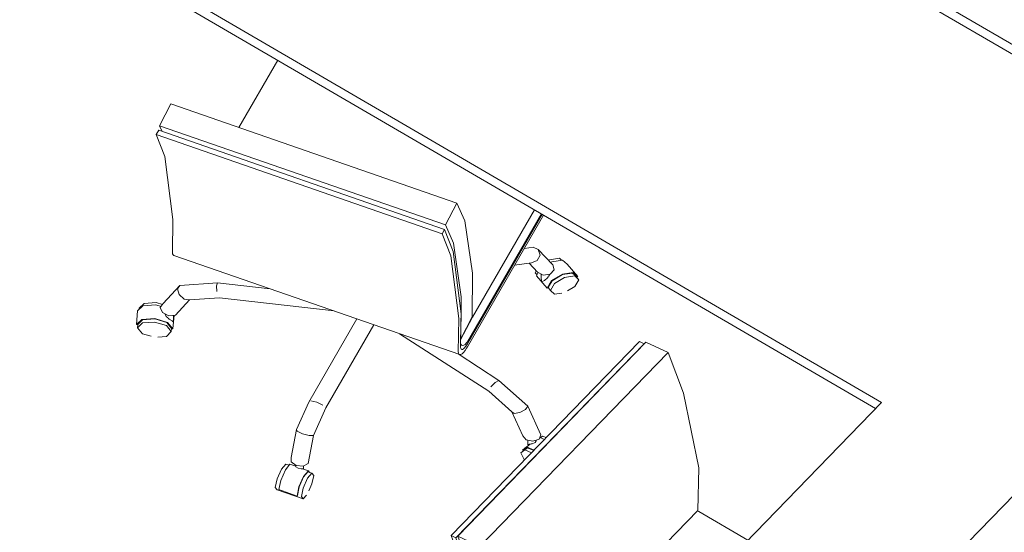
# Model space of a CAD drawing. Header units: millimetres. Extents: x -21126 to 28102, y -1237 to 9397.
# Tile 210 of 226: x 18581 to 20183, y 1792 to 2626. Entities that reach past the tile are written whole.
import ezdxf

# ---------------------------------------------------------------- set-up
doc = ezdxf.new("R2010")
doc.units = ezdxf.units.MM
doc.header["$MEASUREMENT"] = 0
doc.linetypes.add('Wipeout_Contour', pattern=[1000, 0, -1000])
for name, color, linetype in [('Nuevo_08_E_Envans secs', 7, 'Continuous'), ('Nuevo_09_EI_Mobiliari cuines', 7, 'Continuous'), ('Nuevo_09_EI_Mobiliari general', 7, 'Continuous')]:
    doc.layers.add(name, color=color, linetype=linetype)
for name, color, linetype, lineweight in [('Nuevo_09_EI_Mobiliari cuines_Pluma_Nº__1', 7, 'Continuous', 5), ('Nuevo_09_EI_Mobiliari cuines_Pluma_Nº__24', 252, 'Continuous', 5), ('Nuevo_09_EI_Mobiliari general_Pluma_Nº__1', 7, 'Continuous', 5)]:
    doc.layers.add(name, color=color, linetype=linetype, lineweight=lineweight)

# ---------------------------------------------------------------- blocks, each defined once
blk = doc.blocks.new('Elem Sección_154_2', base_point=(6815.6, 8903))
at = {"layer": 'Nuevo_09_EI_Mobiliari general_Pluma_Nº__1', "color": 7, "linetype": 'Continuous', "lineweight": 5}
for p, q in [((19283.2, 1787.1), (19589.6, 2102.6)), ((19290.5, 1783.3), (19596.9, 2098.8)), ((19293.6, 1786.1), (19599.9, 2101.6)), ((19589.6, 2102.6), (19596.9, 2098.8)), ((19596.9, 2098.8), (19597, 2098.5)), ((19599.9, 2101.6), (19635.9, 2084.4)), ((19329.5, 1768.9), (19635.9, 2084.4)), ((19635.9, 2084.4), (19661.2, 2018.5)), ((19661.2, 2018.5), (19686, 1896.9)), ((19686, 1896.9), (19684.5, 1827.9)), ((19378.2, 1512.4), (19684.5, 1827.9)), ((19683.5, 1826.9), (19685.7, 1825.9)), ((19685.7, 1825.9), (19765.6, 1779.4)), ((19310.4, 1711.2), (19283.2, 1787.1)), ((19283.2, 1787.1), (19290.5, 1783.3)), ((19290.5, 1783.3), (19317.7, 1707.6)), ((19319.1, 1718.9), (19293.6, 1786.1)), ((19293.6, 1786.1), (19329.5, 1768.9)), ((19329.5, 1768.9), (19354.9, 1702.9)), ((19343.8, 1595.5), (19319.1, 1718.9)), ((19336, 1571.6), (19310.4, 1711.2)), ((19317.7, 1707.6), (19343.2, 1568.2)), ((19354.9, 1702.9), (19379.7, 1581.4)), ((19343.1, 1568.9), (19343.8, 1595.5)), ((19334.2, 1520.1), (19336, 1571.6)), ((19379.7, 1581.4), (19378.2, 1512.4)), ((19343.2, 1568.2), (19341.5, 1516.6)), ((19342.4, 1544.9), (19343.1, 1568.9)), ((19342, 1529.7), (19342.4, 1544.9)), ((19341.3, 1528.1), (19341.4, 1528.5)), ((19341.6, 1524.1), (19341.3, 1528.1)), ((19341.4, 1528.5), (19341.8, 1528.3)), ((19341.7, 1523.7), (19341.6, 1524.1)), ((19342.8, 1519.7), (19341.7, 1523.7)), ((19341.8, 1528.3), (19379.3, 1510.4)), ((19378.2, 1512.4), (19342, 1529.7)), ((19334.8, 1517.5), (19334.2, 1520.1)), ((19336.5, 1513.1), (19334.8, 1517.5)), ((19339.1, 1508.4), (19336.5, 1513.1)), ((19342.4, 1503.7), (19339.1, 1508.4)), ((19341.5, 1516.6), (19341.9, 1514.7)), ((19341.9, 1514.7), (19343.2, 1511.4)), ((19345, 1515), (19342.8, 1519.7)), ((19343.2, 1511.4), (19345.1, 1507.9)), ((19348, 1510.1), (19345, 1515)), ((19345.1, 1507.9), (19347.6, 1504.4)), ((19351.7, 1505.1), (19348, 1510.1)), ((19379.3, 1510.4), (19459.2, 1463.9)), ((19346.3, 1499.1), (19342.4, 1503.7)), ((19350.8, 1494.7), (19346.3, 1499.1)), ((19347.6, 1504.4), (19350.6, 1500.9)), ((19350.6, 1500.9), (19353.9, 1497.6)), ((19355.6, 1490.7), (19350.8, 1494.7)), ((19356, 1500.4), (19351.7, 1505.1)), ((19353.9, 1497.6), (19357.5, 1494.6)), ((19360.7, 1487.1), (19355.6, 1490.7)), ((19360.8, 1495.8), (19356, 1500.4)), ((19357.5, 1494.6), (19361.3, 1491.9)), ((19363.4, 1493.8), (19360.8, 1495.8)), ((19361.3, 1491.9), (19363.2, 1490.8)), ((19363.2, 1490.8), (19441.3, 1445.4)), ((19443.2, 1447.3), (19363.4, 1493.8)), ((19363.2, 1485.6), (19360.7, 1487.1)), ((19438.1, 1442), (19363.2, 1485.6)), ((19394.5, 1467.4), (19403.2, 1460)), ((19411, 1455.5), (19419.7, 1452.7))]:
    blk.add_line(p, q, dxfattribs=at)
blk = doc.blocks.new('Elem Sección_161_2', base_point=(6815.6, 8903))
at = {"layer": 'Nuevo_09_EI_Mobiliari general_Pluma_Nº__1', "color": 7, "linetype": 'Continuous', "lineweight": 5}
for p, q in [((18937.6, 2450.5), (19000.9, 2559.8)), ((18808.6, 2453.4), (18827, 2488.9)), ((19292.1, 2327.5), (18827, 2488.9)), ((18812.7, 2444.2), (18808.6, 2453.4)), ((19273.7, 2292), (18808.6, 2453.4)), ((18803.3, 2439.2), (18807.1, 2446.1)), ((18817.2, 2403.2), (18803.3, 2439.2)), ((19268.4, 2277.8), (18803.3, 2439.2)), ((19272.2, 2284.8), (18807.1, 2446.1)), ((18830.3, 2301.1), (18817.2, 2403.2)), ((19273.7, 2292), (19292.1, 2327.5)), ((19292.1, 2327.5), (19305.1, 2298.8)), ((19309.4, 2098.9), (19431.1, 2309.2)), ((19433.4, 2307.9), (19309.4, 2093.7)), ((19429.8, 2310), (19309.5, 2102.1)), ((19317.6, 2142.1), (19418.6, 2316.5)), ((18829.4, 2247.1), (18830.3, 2301.1)), ((19286.8, 2262.4), (19273.7, 2292)), ((19305.1, 2298.8), (19317.8, 2213.7)), ((19268.4, 2277.8), (19272.2, 2284.8)), ((19282.3, 2241.8), (19268.4, 2277.8)), ((19272.2, 2284.8), (19286, 2248.8)), ((19299.4, 2175), (19286.8, 2262.4)), ((18829.7, 2245.3), (18829.4, 2247.1)), ((18830.6, 2243.4), (18829.7, 2245.3)), ((18831.9, 2242.6), (18830.6, 2243.4)), ((19286, 2248.8), (19299, 2147.5)), ((19416.2, 2256.1), (19402.1, 2254)), ((19424.7, 2252.1), (19416.2, 2256.1)), ((19423, 2234), (19427.6, 2242.9)), ((19427.6, 2242.9), (19424.7, 2252.1)), ((19448.5, 2227.1), (19424.7, 2252.1)), ((19297, 2081.2), (18831.9, 2242.6)), ((19295.4, 2139.7), (19282.3, 2241.8)), ((19413.7, 2230.5), (19386.1, 2226.4)), ((19423.5, 2215.3), (19409.6, 2229.9)), ((19413.7, 2230.5), (19423, 2234)), ((19441.4, 2234.6), (19442.8, 2235.5)), ((19442.8, 2235.5), (19459.1, 2238)), ((19444.7, 2231.1), (19446.5, 2232.2)), ((19446.5, 2232.2), (19464.2, 2234.9)), ((19450.5, 2218.8), (19448.5, 2227.1)), ((19459.1, 2238), (19462.7, 2234.7)), ((19464.2, 2234.9), (19471.5, 2228.1)), ((19488.9, 2208), (19471.5, 2228.1)), ((19317.8, 2213.7), (19317, 2142.4)), ((19419.8, 2214.4), (19421.5, 2217.4)), ((19422.6, 2211.2), (19419.8, 2214.4)), ((19421.6, 2209.4), (19424.7, 2214.7)), ((19423.5, 2215.3), (19432.9, 2210.4)), ((19429.3, 2207.9), (19429.3, 2212.3)), ((19432.9, 2210.4), (19444.1, 2211.9)), ((19441.2, 2208.1), (19442.7, 2210.7)), ((19442.7, 2210.7), (19442.7, 2211.7)), ((19444.1, 2211.9), (19450.5, 2218.8)), ((19446.2, 2201.6), (19463.9, 2212.1)), ((19463.9, 2211.3), (19447.3, 2201.4)), ((19463.9, 2212.1), (19481.6, 2214.8)), ((19480.5, 2213.8), (19463.9, 2211.3)), ((19487.4, 2207.5), (19480.5, 2213.8)), ((19481.6, 2214.8), (19488.9, 2208)), ((18841.8, 2193.7), (18902.8, 2198.1)), ((18902.8, 2198.1), (18901.3, 2192.9)), ((18902.8, 2198.1), (18988.3, 2188.3)), ((19438.9, 2189.3), (19421.6, 2209.4)), ((19429.3, 2207.9), (19430.2, 2199.4)), ((19430.2, 2199.4), (19434.6, 2201.8)), ((19434.6, 2201.8), (19439.7, 2205.8)), ((19438.9, 2189.3), (19446.2, 2201.6)), ((19439.7, 2205.8), (19440.8, 2207.5)), ((19447.3, 2201.4), (19440.4, 2189.8)), ((19444.6, 2185.7), (19451.3, 2197)), ((19451.3, 2197), (19467.6, 2206.8)), ((19467.6, 2206.8), (19483.9, 2209.2)), ((19483.9, 2209.2), (19490.7, 2203)), ((19490.7, 2203), (19483.9, 2191.7)), ((19490.7, 2203), (19484.3, 2210.4)), ((19488.9, 2208), (19487.4, 2207.5)), ((18814.5, 2164.1), (18841.8, 2193.7)), ((18841.8, 2193.7), (18837.8, 2188.3)), ((18837.8, 2188.3), (18840.6, 2179.1)), ((18840.6, 2179.1), (18848.6, 2171.6)), ((18901.3, 2192.9), (18901.6, 2183.6)), ((19440.4, 2189.8), (19438.9, 2189.3)), ((19444.6, 2185.7), (19440.6, 2190.3)), ((19451.3, 2179.5), (19444.6, 2185.7)), ((19463, 2181.2), (19451.3, 2179.5)), ((19483.9, 2191.7), (19472.3, 2184.7)), ((18783.5, 2164.5), (18775.4, 2156.7)), ((18802.8, 2165.9), (18783.5, 2164.5)), ((18813.4, 2162.7), (18802.8, 2165.9)), ((18814.5, 2164.1), (18809.6, 2157.7)), ((18834.3, 2145.4), (18857, 2170)), ((18848.6, 2171.6), (18857, 2170)), ((18857, 2170), (18905.8, 2173.6)), ((18905.8, 2173.6), (19092.7, 2152.1)), ((19298.5, 2106.7), (19299.4, 2175)), ((18772.8, 2152.2), (18771, 2130)), ((18781.5, 2160.7), (18772.8, 2152.2)), ((18775.4, 2156.7), (18775.3, 2154.6)), ((18802.5, 2162.2), (18781.5, 2160.7)), ((18811, 2159.6), (18802.5, 2162.2)), ((18809.6, 2157.7), (18813.3, 2149.5)), ((18813.3, 2149.5), (18823.6, 2144.4)), ((18817.5, 2147.1), (18817.5, 2147.4)), ((18817.5, 2147.1), (18819.3, 2142.9)), ((19299.1, 2146.9), (19298.7, 2122.5)), ((19299, 2147.5), (19299.1, 2146.9)), ((18779.7, 2138.5), (18771, 2130)), ((18772.7, 2129.8), (18780.9, 2137.8)), ((18780.9, 2132.8), (18772.9, 2124.9)), ((18800.7, 2140), (18779.7, 2138.5)), ((18780.9, 2137.8), (18800.7, 2139.2)), ((18800.3, 2134.2), (18780.9, 2132.8)), ((18819.7, 2128.3), (18800.3, 2134.2)), ((18821.7, 2133.6), (18800.7, 2140)), ((18800.7, 2139.2), (18820.4, 2133.2)), ((18819.3, 2142.9), (18821.8, 2140.8)), ((18820.4, 2133.2), (18828.6, 2123.3)), ((18830.3, 2123.1), (18821.7, 2133.6)), ((18822.4, 2140.3), (18824, 2138.9)), ((18823.6, 2144.4), (18834.3, 2145.4)), ((18824, 2138.9), (18829, 2136)), ((18829, 2136), (18831.2, 2134.2)), ((18832.1, 2145.2), (18830.3, 2123.1)), ((18831.2, 2134.2), (18831.2, 2145.1)), ((19051.4, 2004), (19129.7, 2139.2)), ((19294.5, 2085.7), (19295.4, 2139.7)), ((19298.4, 2105), (19317.6, 2142.1)), ((19317, 2142.4), (19298.5, 2106.7)), ((18771, 2130), (18772.7, 2129.8)), ((18773.3, 2130.4), (18772.9, 2124.9)), ((18772.9, 2124.9), (18780.9, 2115.2)), ((18780.9, 2115.2), (18794.8, 2111)), ((18827.7, 2118.6), (18819.7, 2128.3)), ((18819.7, 2110.8), (18827.7, 2118.6)), ((18828.1, 2124), (18827.7, 2118.6)), ((18828.6, 2123.3), (18830.3, 2123.1)), ((19079.1, 1994.4), (19157.4, 2129.6)), ((19344.1, 2021.5), (19198.9, 2115.2)), ((19298.7, 2122.5), (19298.4, 2105.1)), ((18805.8, 2109.8), (18819.7, 2110.8)), ((19298.1, 2104), (19298.2, 2104.6)), ((19298.3, 2100.5), (19298.1, 2104)), ((19298.2, 2104.6), (19298.4, 2105)), ((19298.4, 2100.2), (19298.2, 2092.9)), ((19298.9, 2097.9), (19298.3, 2100.5)), ((19298.4, 2105.1), (19298.4, 2100.2)), ((19298.5, 2106.7), (19298.5, 2106.7)), ((19308.1, 2100.4), (19305.7, 2097.8)), ((19309.5, 2102.1), (19308.1, 2100.4)), ((19308.4, 2097.2), (19309.4, 2098.9)), ((19294.8, 2083.9), (19294.5, 2085.7)), ((19295.7, 2082), (19294.8, 2083.9)), ((19298.2, 2092.9), (19298.5, 2091.5)), ((19301.5, 2095.8), (19298.3, 2096.9)), ((19298.5, 2091.5), (19299.1, 2090.1)), ((19300.7, 2082.5), (19298.7, 2081.3)), ((19300, 2096.3), (19298.9, 2097.9)), ((19299.1, 2090.1), (19300.1, 2089.5)), ((19301.5, 2095.8), (19300, 2096.3)), ((19300.1, 2089.5), (19301.4, 2089.6)), ((19303, 2084.6), (19300.7, 2082.5)), ((19301.4, 2089.6), (19302.9, 2090.5)), ((19303.4, 2096.3), (19301.5, 2095.8)), ((19302.9, 2090.5), (19304.6, 2092)), ((19305.5, 2087.6), (19303, 2084.6)), ((19305.7, 2097.8), (19303.4, 2096.3)), ((19304.6, 2092), (19306.4, 2094.3)), ((19308.1, 2091.5), (19305.5, 2087.6)), ((19306.4, 2094.3), (19308.4, 2097.2)), ((19309.4, 2093.7), (19308.1, 2091.5)), ((19360.6, 2039.3), (19294.2, 2082.2)), ((19297, 2081.2), (19295.7, 2082)), ((19298.7, 2081.3), (19297, 2081.2)), ((19347.3, 2028.9), (19354.6, 2035.6)), ((19354.6, 2035.6), (19360.6, 2039.3)), ((19407.9, 1997.2), (19360.6, 2039.3)), ((19381.9, 1987.9), (19344.1, 2021.5)), ((19031.5, 1959.4), (19051.4, 2004)), ((19054.7, 2006), (19064.2, 2004.1)), ((19064.2, 2004.1), (19074.3, 1999.2)), ((19059.2, 1949.8), (19079.1, 1994.4)), ((19381.9, 1987.9), (19385.5, 1985.2)), ((19399.6, 1949.2), (19381.9, 1987.9)), ((19385.5, 1985.2), (19394.7, 1986.9)), ((19394.7, 1986.9), (19403.9, 1991.8)), ((19403.9, 1991.8), (19407.9, 1997.2)), ((19429.1, 1950.8), (19407.9, 1997.2)), ((19022.5, 1913.7), (19031.5, 1959.4)), ((19031.5, 1959.4), (19032.6, 1956.4)), ((19032.6, 1956.4), (19041.2, 1952.4)), ((19041.2, 1952.4), (19052.2, 1949.6)), ((19050.2, 1904.1), (19059.2, 1949.8)), ((19052.2, 1949.6), (19059.2, 1949.8)), ((19399.6, 1949.2), (19404.9, 1942.7)), ((19404.9, 1942.7), (19415.8, 1940.4)), ((19407.5, 1935.2), (19407.5, 1942.2)), ((19415.8, 1940.4), (19425.9, 1943.8)), ((19419.7, 1938.2), (19421.2, 1941)), ((19421.2, 1941), (19421.2, 1942.2)), ((19425.9, 1943.8), (19429.1, 1950.8)), ((19427, 1946.3), (19434.8, 1943.2)), ((19428, 1946), (19431.5, 1948.6)), ((19431.5, 1948.6), (19437.6, 1946.1)), ((19396.4, 1921.3), (19407, 1929.7)), ((19396.4, 1921.3), (19402.6, 1926.1)), ((19398.9, 1925.8), (19411.6, 1935.7)), ((19398.9, 1925.8), (19405.7, 1931)), ((19400.2, 1925), (19398.9, 1925.8)), ((19406.6, 1929.8), (19400.2, 1925)), ((19402.6, 1926.1), (19413.8, 1921.6)), ((19405.7, 1931), (19418.1, 1926)), ((19417.5, 1925.4), (19406.6, 1929.8)), ((19407.5, 1935.2), (19410, 1935.5)), ((19409, 1933.7), (19407.5, 1935.2)), ((19410.4, 1935.6), (19409, 1933.7)), ((19410, 1935.5), (19411.7, 1935.7)), ((19412.4, 1935.8), (19415, 1936.2)), ((19415, 1936.2), (19419.7, 1938.2)), ((19022.5, 1913.7), (19022.7, 1906.6)), ((19022.7, 1906.6), (19031, 1900.9)), ((19402.1, 1909.5), (19396.4, 1921.3)), ((19006.8, 1894.8), (18999.7, 1879)), ((19013.2, 1893.6), (19005.6, 1876.5)), ((19013.8, 1903.2), (19006.8, 1894.8)), ((19020.7, 1902.8), (19013.2, 1893.6)), ((19013.8, 1903.2), (19019.5, 1901.2)), ((19020.7, 1902.8), (19030, 1899.5)), ((19029.9, 1900), (19029.9, 1901.6)), ((19029.9, 1900), (19030, 1899.5)), ((19030, 1899.3), (19030.1, 1898.5)), ((19030.1, 1898.5), (19033.9, 1896.3)), ((19031, 1900.9), (19042.3, 1899.8)), ((19033.9, 1896.3), (19039.1, 1895.3)), ((19039.1, 1895.3), (19041, 1895.5)), ((19041.3, 1895.6), (19050.6, 1892.4)), ((19041.6, 1895.5), (19042.7, 1895.6)), ((19042.6, 1895.5), (19042.2, 1895.3)), ((19042.3, 1899.8), (19050.2, 1904.1)), ((19042.7, 1895.6), (19042.6, 1895.5)), ((19042.7, 1895.6), (19042.7, 1900.1)), ((19050.6, 1892.4), (19043, 1883.2)), ((19043, 1882.4), (19050.1, 1891.1)), ((19049.8, 1890.7), (19056.4, 1888.4)), ((19050.1, 1891.1), (19050.7, 1890.4)), ((19052.6, 1889.7), (19050.6, 1892.4)), ((18999.7, 1879), (18996.8, 1865.2)), ((19005.6, 1876.5), (19002.4, 1861.6)), ((19043, 1883.2), (19035.4, 1866.2)), ((19035.8, 1866.4), (19043, 1882.4)), ((19049.4, 1880), (19042.4, 1864.2)), ((19056.4, 1888.4), (19049.4, 1880)), ((19059.3, 1884.7), (19056.4, 1888.4)), ((19056.4, 1870.9), (19059.3, 1884.7)), ((18996.8, 1865.2), (18999.7, 1861.5)), ((18999.7, 1861.5), (19042.4, 1846.7)), ((19002.4, 1861.6), (19032.3, 1851.2)), ((19035.4, 1866.2), (19032.3, 1851.2)), ((19032.9, 1852.3), (19035.8, 1866.4)), ((19042.4, 1864.2), (19039.5, 1850.4)), ((19051.4, 1859.6), (19056.4, 1870.9)), ((19032.3, 1851.2), (19032.9, 1852.3)), ((19039.5, 1850.4), (19042.4, 1846.7)), ((19042.4, 1846.7), (19047.4, 1852.7))]:
    blk.add_line(p, q, dxfattribs=at)
blk = doc.blocks.new('Elem Sección_164_2', base_point=(6815.6, 8903))
at = {"color": 254, "linetype": 'Wipeout_Contour', "lineweight": 0, "ltscale": 81346.278649}
blk.add_wipeout([(21101.4, 2623), (19385.6, 856), (19390.7, 853), (21106.5, 2620.1)], dxfattribs=at).dxf.layer = 'Nuevo_08_E_Envans secs'
at = {"color": 254, "linetype": 'Wipeout_Contour', "lineweight": 0, "ltscale": 100849.377831}
blk.add_wipeout([(19399.2, 835.7), (19390.9, 827.2), (19401.9, 820.8), (21145.7, 2616.7), (21134.7, 2623.2)], dxfattribs=at).dxf.layer = 'Nuevo_08_E_Envans secs'
at = {"color": 254, "linetype": 'Wipeout_Contour', "lineweight": 0, "ltscale": 81757.862103}
blk.add_wipeout([(19480.6, 788.3), (19491.6, 781.9), (21227.1, 2569.3), (21216.1, 2575.8)], dxfattribs=at).dxf.layer = 'Nuevo_08_E_Envans secs'
at = {"color": 254, "linetype": 'Wipeout_Contour', "lineweight": 0, "ltscale": 101195.773327}
blk.add_wipeout([(21205.1, 2582.2), (19461.3, 786.2), (19472.3, 779.8), (19480.6, 788.3), (21216.1, 2575.8)], dxfattribs=at).dxf.layer = 'Nuevo_08_E_Envans secs'
at = {"color": 254, "linetype": 'Wipeout_Contour', "lineweight": 0, "ltscale": 81407.231834}
blk.add_wipeout([(19388.2, 842.1), (19399.2, 835.7), (21134.7, 2623.2), (21123.7, 2629.6)], dxfattribs=at).dxf.layer = 'Nuevo_08_E_Envans secs'
at = {"color": 254, "linetype": 'Wipeout_Contour', "lineweight": 0, "ltscale": 81796.656685}
blk.add_wipeout([(21220.1, 2553.9), (19504.4, 786.8), (19509.5, 783.9), (21225.2, 2550.9)], dxfattribs=at).dxf.layer = 'Nuevo_08_E_Envans secs'
blk = doc.blocks.new('Elem Sección_169_2', base_point=(6815.6, 8903))
at = {"color": 254, "linetype": 'Wipeout_Contour', "lineweight": 0, "ltscale": 82275.980395}
blk.add_wipeout([(19540.7, 3551.3), (19532.4, 3542.8), (21115.4, 2621), (21123.7, 2629.6)], dxfattribs=at).dxf.layer = 'Nuevo_08_E_Envans secs'
at = {"color": 254, "linetype": 'Wipeout_Contour', "lineweight": 0, "ltscale": 82212.017316}
blk.add_wipeout([(19524.7, 3534.9), (21097.6, 2619.1), (21101.4, 2623), (19528.5, 3538.9)], dxfattribs=at).dxf.layer = 'Nuevo_08_E_Envans secs'
blk = doc.blocks.new('Elem Sección_180_2', base_point=(6815.6, 8903))
at = {"layer": 'Nuevo_09_EI_Mobiliari general_Pluma_Nº__1', "color": 7, "linetype": 'Continuous', "lineweight": 5}
for p, q in [((17015.9, 3731.1), (19983.1, 2003.4)), ((17015.9, 3715.6), (19973.4, 1993.5)), ((19983.1, 2003.4), (19055.6, 1048.1))]:
    blk.add_line(p, q, dxfattribs=at)
blk = doc.blocks.new('Elem Sección_181_2', base_point=(6815.6, 8903))
at = {"layer": 'Nuevo_09_EI_Mobiliari general_Pluma_Nº__1', "color": 7, "linetype": 'Continuous', "lineweight": 5}
for p, q in [((19333.4, 3087.6), (20651.8, 2320)), ((19333.4, 3072.1), (20642.1, 2310)), ((20651.8, 2320), (19286.4, 913.7))]:
    blk.add_line(p, q, dxfattribs=at)
blk = doc.blocks.new('Elem Sección_190_2', base_point=(6815.6, 8903))
at = {"layer": 'Nuevo_09_EI_Mobiliari cuines_Pluma_Nº__1', "color": 7, "linetype": 'Continuous', "lineweight": 5}
for p, q in [((21089.9, 1553.2), (21089.9, 1560)), ((21145.1, 1373.2), (21145.1, 1527.9)), ((20143.9, 1170.5), (20143.9, 1392.1)), ((20699.2, 908.8), (21145.1, 1368)), ((21145.1, 1365.4), (20699.2, 906.2)), ((21143.5, 1366.3), (21145.1, 1365.4)), ((21145.1, 1368), (21145.1, 1373.2)), ((21170.5, 1358.3), (21145.1, 1373.2)), ((21145.1, 1368), (21167.3, 1355)), ((21165.7, 1353.4), (21145.1, 1365.4)), ((21145.1, 1365.4), (21145.1, 1360.2)), ((21145.1, 703.4), (21145.1, 1360.2)), ((21145.1, 1360.2), (21162.5, 1350.1)), ((21170.5, 1358.3), (21151.4, 1338.6)), ((21151.4, 1333.5), (21170.5, 1353.2)), ((21170.5, 1350.6), (21151.4, 1330.9)), ((21165.7, 1348.2), (21167.3, 1347.3)), ((21170.5, 1350.6), (21168.9, 1351.5)), ((21170.5, 1353.2), (21170.5, 1358.3)), ((21170.5, 1345.4), (21170.5, 1350.6)), ((21151.4, 1325.7), (21170.5, 1345.4)), ((21151.4, 1338.6), (21151.4, 1333.5)), ((21151.4, 1330.9), (21151.4, 1325.7)), ((20644.1, 230.8), (20644.1, 1100.8)), ((20648.3, 1098.4), (20648.3, 938.4)), ((20699.2, 1068.7), (20699.2, 908.8)), ((20648.3, 938.4), (20699.2, 908.8)), ((20649.9, 937.5), (20648.3, 935.9)), ((20648.3, 935.9), (20648.3, 273.8)), ((20648.3, 935.9), (20699.2, 906.2)), ((20699.2, 906.2), (20699.2, 244.2)), ((20699.2, 244.2), (21145.1, 703.4)), ((21119.6, 672.7), (21119.6, 677.2)), ((20648.3, 228.3), (20648.3, 273.8)), ((20648.3, 273.8), (20673.8, 259)), ((20673.8, 213.5), (20673.8, 259)), ((20673.8, 259), (20699.2, 244.2))]:
    blk.add_line(p, q, dxfattribs=at)
at = {"layer": 'Nuevo_09_EI_Mobiliari cuines_Pluma_Nº__24', "color": 252, "linetype": 'Continuous', "lineweight": 5}
for p, q in [((20589.7, 1851.3), (20143.9, 1392.1)), ((20589.7, 1851.3), (21089.9, 1560)), ((21089.9, 1560), (20644.1, 1100.8)), ((21094.2, 1557.5), (20648.3, 1098.4)), ((21094.2, 1557.5), (21145.1, 1527.9)), ((21145.1, 1527.9), (20699.2, 1068.7)), ((20143.9, 1392.1), (20644.1, 1100.8)), ((20648.3, 1098.4), (20699.2, 1068.7))]:
    blk.add_line(p, q, dxfattribs=at)

msp = doc.modelspace()

# ---------------------------------------------------------------- block references
at = {"layer": 'Nuevo_09_EI_Mobiliari general', "lineweight": 0}
for name in ['Elem Sección_161_2', 'Elem Sección_154_2']:
    msp.add_blockref(name, (6815.6, 8903), dxfattribs=at)

# ---------------------------------------------------------------- next in the draw order: block references
at = {"layer": 'Nuevo_08_E_Envans secs', "lineweight": 0}
msp.add_blockref('Elem Sección_164_2', (6815.6, 8903), dxfattribs=at)

# ---------------------------------------------------------------- next in the draw order: block references
msp.add_blockref('Elem Sección_169_2', (6815.6, 8903), dxfattribs=at)
at = {"layer": 'Nuevo_09_EI_Mobiliari cuines', "lineweight": 0}
msp.add_blockref('Elem Sección_190_2', (6815.6, 8903), dxfattribs=at)

# ---------------------------------------------------------------- next in the draw order: block references
at = {"layer": 'Nuevo_09_EI_Mobiliari general', "lineweight": 0}
for name in ['Elem Sección_180_2', 'Elem Sección_181_2']:
    msp.add_blockref(name, (6815.6, 8903), dxfattribs=at)

doc.saveas('drawing.dxf')
